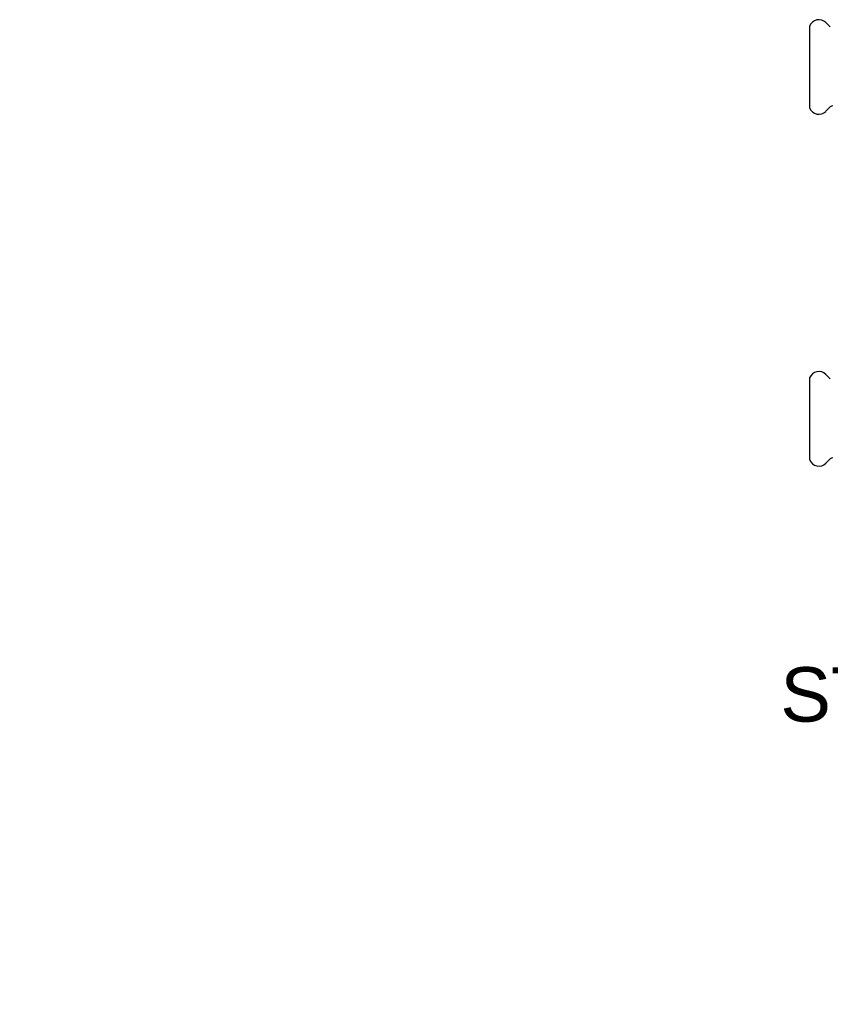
# Model space of a CAD drawing. Header units: millimetres. Extents: x 18 to 3614, y 50 to 323.
# Tile 1 of 4: x 18 to 242, y 50 to 321. Entities that reach past the tile are written whole.
import ezdxf

# ---------------------------------------------------------------- set-up
doc = ezdxf.new("R2010")
doc.units = ezdxf.units.MM
doc.layers.add('DETAIL', color=2, linetype='Continuous')
doc.layers.add('TEXT', color=7, linetype='Continuous')
doc.styles.add('fastrack', font='ARIAL.TTF')

msp = doc.modelspace()

# ---------------------------------------------------------------- linework, layer by layer
at = {"layer": 'DETAIL'}
for p, q in [((241.54, 319.14), (240.33, 320.34)), ((235.83, 319.37), (235.83, 296.87)), ((241.54, 297.1), (240.33, 295.9)), ((241.54, 222.2), (240.33, 223.4)), ((235.83, 222.43), (235.83, 199.93)), ((241.54, 200.16), (240.33, 198.96))]:
    msp.add_line(p, q, dxfattribs=at)
for centre, radius, start, end in [((238.4, 318.4), 2.74, 102.195, 159.3634), ((238.4, 318.4), 2.74, 44.9964, 102.1857), ((238.4, 297.83), 2.74, 200.6366, 257.805), ((238.4, 297.83), 2.74, 257.8143, 315.0036), ((242.25, 296.39), 1, 90.0205, 134.995), ((238.4, 221.46), 2.74, 102.195, 159.3634), ((238.4, 221.46), 2.74, 44.9964, 102.1857), ((238.4, 200.89), 2.74, 200.6366, 257.805), ((238.4, 200.89), 2.74, 257.8143, 315.0036), ((242.25, 199.45), 1, 90.0205, 134.995)]:
    msp.add_arc(centre, radius, start, end, dxfattribs=at)

# ---------------------------------------------------------------- texts
at = {"layer": 'TEXT', "insert": (18.04, 167.75), "char_height": 15, "width": 610.7018, "attachment_point": 1, "style": 'fastrack'}
msp.add_mtext('\\pi225.51;CRANE LIMITED\\P\\pi209.71;STRAINER VALVES\\P\\pi230.09;D298-PF_18MM', dxfattribs=at)

doc.saveas('drawing.dxf')
